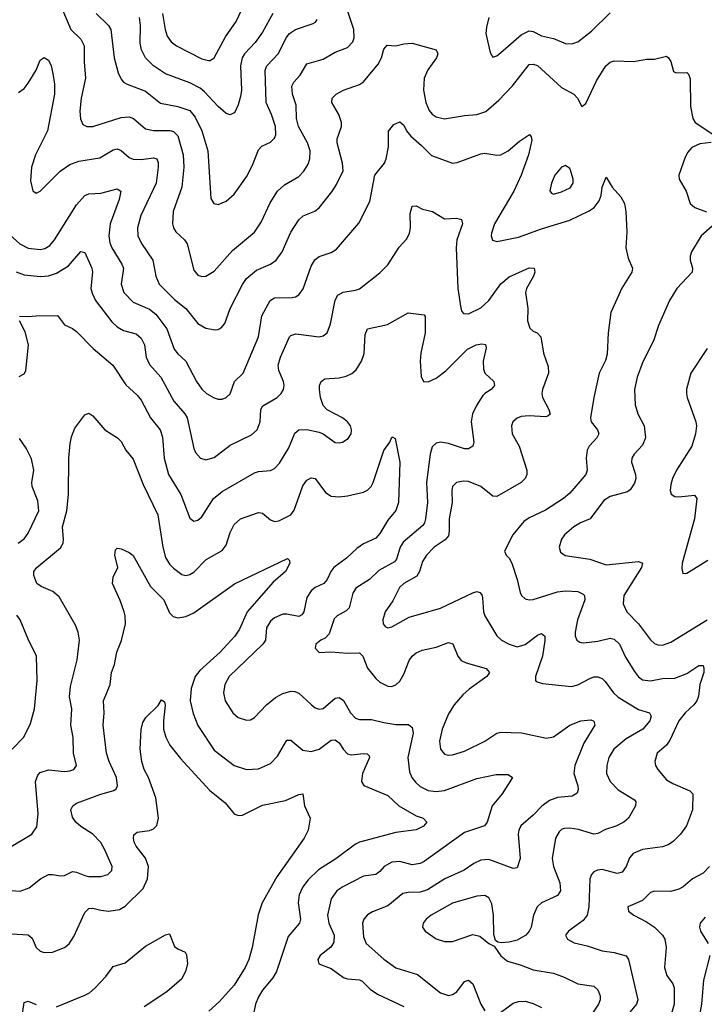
# Model space of a CAD drawing. Header units: inches. Extents: x 501419 to 657765, y 482282 to 547532.
# Tile 140 of 225: x 595128 to 598516, y 503529 to 508399. Entities that reach past the tile are written whole.
import ezdxf

# ---------------------------------------------------------------- set-up
doc = ezdxf.new("R2010")
doc.units = ezdxf.units.IN
doc.header["$MEASUREMENT"] = 0
doc.layers.add('A5590', color=7, linetype='Continuous')

msp = doc.modelspace()

# ---------------------------------------------------------------- linework, layer by layer
at = {"layer": 'A5590', "color": 6}
for points, elevation in [([(595321.4, 508490), (595380.7, 508350), (595430, 508302.5), (595447.2, 508270), (595446.8, 508190), (595454.1, 508110), (595431.9, 508010), (595426.5, 507946.5), (595428.3, 507908.3), (595441.1, 507881.1), (595460.8, 507870), (595490, 507871), (595630, 507915.3), (595670, 507918.9), (595690.8, 507910.8), (595750, 507859.3), (595790, 507851.3), (595871.5, 507851.5), (595890, 507846.3), (595910, 507824), (595936.9, 507730), (595939.7, 507670), (595930.9, 507570), (595887.8, 507450), (595884.4, 507390), (595889, 507370), (595901.2, 507350), (595943.7, 507310), (595957.1, 507290), (595990, 507160.4), (596010, 507136), (596030, 507129.4), (596050, 507130.7), (596090, 507154.8), (596182.1, 507257.9), (596290, 507348.7), (596322.7, 507397.3), (596367.7, 507492.3), (596404.7, 507550), (596438.6, 507581.4), (596510, 507623.8), (596534, 507650), (596555.6, 507684.4), (596564.8, 507710), (596566.1, 507750), (596552.4, 507790), (596507.6, 507870), (596498.4, 507910), (596495.9, 507975.9), (596479, 508030), (596475.7, 508070), (596485.3, 508090), (596515.7, 508124.3), (596550, 508180.3), (596630, 508204.4), (596690, 508237.6), (596750, 508261.5), (596777.4, 508290), (596783.7, 508310), (596781.1, 508350), (596748.7, 508450)], 3100), ([(595834.5, 508430), (595847.3, 508350), (595858, 508318), (595877.7, 508290), (595904.5, 508270), (596030, 508204.8), (596062.2, 508197.8), (596070, 508197.9), (596090, 508210.7), (596146.5, 508313.5), (596199.1, 508390), (596253.6, 508506.4)], 3400), ([(595506.2, 508430), (595568, 508370), (595579.8, 508350), (595595, 508210), (595615.6, 508135.6), (595630, 508104), (595642.1, 508090), (595660, 508080), (595750, 508045.5), (595825.8, 507985.8), (595910, 507969), (595969.5, 507949.5), (595997.2, 507917.2), (596029.6, 507849.6), (596058.9, 507750), (596074.6, 507514.6), (596089.3, 507489.3), (596110, 507485.6), (596150, 507501.7), (596190, 507536.1), (596250, 507622), (596280, 507680), (596310, 507754.9), (596327, 507773), (596370, 507792.9), (596390, 507812.4), (596395.4, 507830), (596393.4, 507870), (596374.1, 507930), (596348.2, 507990), (596342.7, 508150), (596351.5, 508170), (596408.6, 508231.4), (596446.8, 508310), (596463, 508330), (596492.9, 508350), (596580.1, 508379.9), (596592.6, 508387.4), (596600.7, 508399.3)], 3200), ([(596381.5, 508430), (596330, 508337), (596293.9, 508286.1), (596240.7, 508230), (596228.9, 508211.1), (596220.4, 508170), (596225.2, 508050), (596221.4, 508018.6), (596210, 507977.7), (596195, 507945), (596190, 507937.5), (596170, 507928), (596150, 507935.2), (596110, 507968.9), (596042.8, 508042.8), (596020.8, 508060.8), (595970, 508086), (595850, 508131.8), (595790, 508170.8), (595750.4, 508210), (595731.6, 508250), (595723.7, 508283.7), (595726.2, 508370), (595720.4, 508410)], 3300), ([(597449.3, 508410), (597437.8, 508362.2), (597435.4, 508330), (597456.4, 508236.4), (597470, 508214.3), (597490, 508220.5), (597510, 508235.9), (597610, 508323.5), (597650, 508343.2), (597670, 508340.9), (597710, 508319.8), (597770, 508306), (597830, 508280.7), (597861, 508279), (597890, 508289.3), (597957.7, 508342.3), (598050, 508433)], 3100), ([(595121.7, 508038.3), (595150, 508058), (595170, 508085.4), (595209, 508150), (595230, 508198.6), (595250, 508211.2), (595270, 508198.3), (595283.5, 508170), (595292.7, 508132.7), (595299.8, 508079.8), (595299.8, 508030), (595265.4, 507850), (595206.9, 507730), (595185.8, 507670), (595182.3, 507602.3), (595193, 507553), (595210, 507540.4), (595230, 507550.6), (595328.1, 507650), (595376.7, 507683.3), (595421.3, 507698.7), (595524.3, 507715.7), (595590, 507755), (595610, 507759.4), (595630, 507751.9), (595670, 507716.8), (595690, 507709.1), (595730, 507708.1), (595790, 507715.8), (595806.6, 507710), (595813.2, 507693.2), (595813.5, 507670), (595803.1, 507590), (595727.4, 507430), (595711.4, 507370), (595712.2, 507330), (595731.1, 507291.1), (595786.8, 507210), (595801.9, 507130), (595818.7, 507090), (595894.8, 507014.8), (595950, 506970), (596010, 506895.4), (596050, 506873.3), (596094.9, 506865.1), (596110, 506866.6), (596125.3, 506874.7), (596144.1, 506895.9), (596169.6, 506970), (596230.3, 507089.7), (596250, 507118.2), (596299.4, 507160.6), (596370.2, 507189.8), (596397.8, 507210), (596426.6, 507250), (596470, 507348.1), (596510, 507409.8), (596530.6, 507429.4), (596588.5, 507451.5), (596611, 507469), (596673.3, 507546.7), (596696.8, 507583.2), (596729, 507651), (596726.5, 507690), (596700, 507790), (596700, 507810), (596720, 507870), (596720.4, 507890), (596707.9, 507930), (596673.7, 507990), (596674.8, 508010), (596694.9, 508030), (596730, 508049.6), (596810, 508078.8), (596830, 508091.9), (596901.5, 508178.5), (596918.1, 508210), (596930, 508253.9), (596947, 508273), (596990, 508269.7), (597030, 508279.4), (597070, 508282.4), (597190, 508249.5), (597197.4, 508230), (597190.2, 508210), (597148.7, 508151.3), (597129.8, 508110.2), (597127, 508050), (597138.2, 507990), (597154.7, 507950), (597170, 507931.4), (597190, 507918.7), (597230, 507909.4), (597330, 507925.6), (597390.1, 507929.9), (597435.4, 507944.6), (597499.8, 508000.2), (597567.4, 508072.6), (597650, 508177.8), (597670, 508179.7), (597690, 508172.4), (597810, 508063.5), (597871, 508030), (597889.4, 508010), (597910, 507970.2), (597930, 507985.2), (597983, 508097), (598029.7, 508170.3), (598050, 508188.7), (598070, 508195.1), (598167.5, 508192.5), (598230, 508203.1), (598270, 508203), (598330, 508217.9), (598339.8, 508210), (598350, 508191.5), (598363.3, 508143.3), (598376.9, 508136.9), (598430, 508138.5), (598438.8, 508130), (598446.1, 508106.1), (598447.8, 507970), (598458.8, 507910), (598471.2, 507890), (598563.3, 507830)], 3000), ([(595063.5, 507350), (595128.7, 507290), (595170, 507269.1), (595230, 507262.5), (595253.1, 507266.9), (595277.3, 507282.7), (595299.7, 507310), (595410, 507482.9), (595451, 507529), (595470, 507538.2), (595530, 507541), (595610, 507561.8), (595628.6, 507550), (595620, 507510), (595576.4, 507390), (595569.9, 507330), (595575, 507295.1), (595584.7, 507270), (595634.4, 507190), (595641.2, 507170), (595630.8, 507090), (595643.8, 507050), (595690, 507002.3), (595770, 506966.7), (595801.6, 506941.6), (595856.1, 506870), (595892.8, 506770), (595910, 506745.4), (595950.9, 506710), (596002.7, 506610), (596030, 506571.2), (596053.1, 506550), (596090, 506528.8), (596110, 506522.5), (596130, 506522.6), (596150, 506530.4), (596170, 506548.7), (596191.2, 506608.8), (596234.7, 506650), (596310.1, 506830), (596326.6, 506933.4), (596368.2, 507010), (596390, 507023.4), (596475.9, 507024.1), (596492.5, 507027.5), (596510, 507038), (596531.7, 507068.3), (596570, 507179.6), (596589.1, 507210.9), (596610, 507226.9), (596670, 507246.9), (596696.1, 507263.9), (596807.2, 507392.8), (596860.8, 507499.2), (596886.2, 507630), (596933.9, 507690), (596942.4, 507710), (596952.8, 507770), (596953, 507847), (596979.8, 507880.2), (597010, 507894.3), (597030, 507877.1), (597042.9, 507850), (597063.2, 507823.2), (597117.4, 507777.4), (597166.4, 507726.4), (597270, 507690.1), (597292.9, 507693), (597410, 507735.4), (597430, 507738.3), (597490, 507729.5), (597510, 507731.1), (597545.4, 507750), (597601.6, 507798.4), (597651.6, 507831.6), (597660.1, 507820.1), (597662.6, 507802.6), (597646.8, 507730), (597610.7, 507629.3), (597573.8, 507550), (597478.4, 507390), (597463.4, 507343.4), (597461.8, 507330), (597468.1, 507308.1), (597490, 507302.5), (597596, 507324), (597710, 507364.8), (597850, 507407), (597946.8, 507453.2), (597971.8, 507470), (597996.6, 507503.4), (598005.4, 507530), (598010, 507570.2), (598030, 507620.2), (598060.8, 507570), (598102.7, 507522.7), (598121.1, 507490), (598128.7, 507450), (598133.2, 507350), (598127.3, 507270), (598139, 507219), (598160.8, 507170), (598158.2, 507150), (598108.6, 507071.4), (598053.4, 506950), (598040.5, 506850), (598035.6, 506744.4), (598026.5, 506713.5), (597995.7, 506650), (597969.1, 506530), (597953.1, 506430), (597957, 506410), (597987.8, 506370), (597993.7, 506350), (597985, 506330), (597946.1, 506290), (597936.6, 506270), (597932, 506230), (597936.2, 506170), (597929.8, 506150), (597850, 506057.7), (597819, 506030), (597730, 505973.1), (597650, 505935.1), (597623.3, 505916.7), (597569.5, 505850), (597527.8, 505770), (597536.2, 505750), (597550, 505735.2), (597563.7, 505710), (597590.1, 505629.9), (597604.9, 505564.9), (597612.2, 505550), (597630, 505533.9), (597649.4, 505529.4), (597670, 505531.2), (597790, 505568.1), (597830, 505573.7), (597890, 505570.8), (597917.1, 505557.1), (597924, 505550), (597924.6, 505530), (597889, 505430), (597876.7, 505370), (597877.6, 505350), (597885.9, 505330), (597900.3, 505320.3), (597916.8, 505316.8), (597990, 505324.4), (598050, 505338.9), (598070, 505334), (598096.6, 505310), (598125.9, 505245.9), (598170, 505174.3), (598190, 505147.7), (598210, 505133.5), (598250, 505129.4), (598310, 505139.4), (598370, 505141.5), (598430, 505164.5), (598490, 505205.1), (598510, 505204.5), (598514.5, 505190), (598514.5, 505170), (598493.7, 505110), (598488, 505052), (598479.1, 505030), (598465, 505010), (598421.4, 504970), (598390, 504930), (598345, 504835), (598328.9, 504811.1), (598283.6, 504770), (598270.9, 504730), (598274.6, 504710), (598285.5, 504690), (598330, 504639.3), (598360, 504620), (598443.9, 504583.9), (598458.8, 504570), (598458.4, 504490), (598428, 504412), (598398.3, 504370), (598364.4, 504335.6), (598341, 504319), (598310, 504307.3), (598210, 504293.8), (598164.7, 504275.3), (598146.5, 504253.5), (598129.5, 504210), (598110, 504182.7), (598084.4, 504175.6), (598010, 504195.1), (597987.4, 504192.6), (597970, 504183.6), (597957.6, 504170), (597950, 504150), (597945.4, 504010), (597936.3, 503970), (597917.1, 503942.9), (597844.3, 503890), (597829.4, 503870), (597839.1, 503850), (597872.4, 503832.4), (597937.1, 503817.1), (598010, 503792.5), (598070, 503784.4), (598130, 503767.5), (598141.8, 503750), (598188, 503550), (598180.6, 503530), (598131.7, 503470)], 2900), ([(598550, 507790.9), (598494.3, 507785.7), (598453.9, 507766.1), (598435.5, 507744.4), (598421.6, 507718.4), (598389.5, 507630), (598391.2, 507610), (598426.1, 507550), (598446.7, 507490), (598469.4, 507470), (598527.8, 507447.8)], 3000), ([(595110, 507152.5), (595150, 507136.6), (595231.6, 507128.4), (595270, 507132.7), (595310, 507144.6), (595370, 507180.7), (595430, 507252.3), (595450, 507246.7), (595485.6, 507170), (595488.1, 507150), (595480.8, 507070), (595486.2, 507046.2), (595503.8, 507010), (595584.8, 506904.8), (595610, 506879.5), (595641.7, 506861.7), (595704.4, 506844.4), (595730, 506823), (595745.2, 506790), (595754.3, 506730), (595770, 506693.8), (595826.6, 506630), (595891.6, 506511.6), (595945.2, 506450), (595957, 506430), (595990, 506278.4), (595998.1, 506258.1), (596022.8, 506230), (596050, 506221.1), (596090, 506234), (596170, 506294.9), (596274.8, 506345.2), (596303.4, 506370), (596318.9, 506410), (596322.1, 506470), (596330.7, 506489.3), (596402.5, 506530), (596421.8, 506550), (596433.2, 506570), (596436.9, 506590), (596434.4, 506610), (596410, 506663.2), (596407.5, 506690), (596418.1, 506730), (596463.8, 506830), (596470, 506837.2), (596494.1, 506845.9), (596610, 506830.9), (596630, 506835.8), (596649.4, 506850.6), (596666.2, 506893.8), (596689.2, 507010.8), (596703.4, 507036.6), (596729, 507051), (596790, 507060.5), (596810, 507068.3), (596910, 507146), (596950, 507185.8), (597006.2, 507273.8), (597044.6, 507315.4), (597057.5, 507342.5), (597063, 507370), (597060.1, 507439.9), (597070, 507477.4), (597090, 507478), (597121.7, 507461.6), (597170.8, 507450), (597230, 507413.8), (597290, 507416.9), (597310, 507412.9), (597314.9, 507410), (597319.5, 507390), (597291.8, 507310), (597288.4, 507270), (597297.3, 507070), (597311.4, 506971.4), (597315.8, 506955.8), (597325, 506945), (597350, 506944.3), (597410, 506974.5), (597450, 507010.7), (597510, 507093.2), (597550, 507126.9), (597650, 507171.6), (597673.9, 507170), (597677.8, 507150), (597671.4, 507130), (597636.5, 507070), (597631.7, 507050), (597642.3, 506970), (597641.1, 506910), (597652.4, 506872.4), (597670, 506858.1), (597689.7, 506849.7), (597707.6, 506830), (597720.7, 506750), (597744.1, 506684.1), (597746, 506650), (597715, 506570), (597712.2, 506550), (597714.7, 506530), (597747, 506470), (597752.8, 506447.2), (597742.5, 506437.5), (597730, 506435.2), (597650, 506439.3), (597610, 506436), (597590, 506428.6), (597568.8, 506410), (597562.2, 506390), (597565.3, 506350), (597599.4, 506290), (597637.3, 506170), (597637.3, 506150), (597630.4, 506130), (597610.5, 506110), (597490, 506039.9), (597470, 506041.9), (597410.7, 506090.7), (597350, 506114), (597323.4, 506116.6), (597290, 506110.2), (597270.4, 506090), (597267, 506070), (597269.1, 506010), (597254, 505930), (597254.4, 505870), (597250, 505845.9), (597234.6, 505825.4), (597180, 505790), (597142, 505750), (597121.7, 505718.3), (597107.1, 505670), (597094, 505646), (597029.2, 505610), (597007.7, 505590), (596975.3, 505524.7), (596936.9, 505470), (596925.6, 505430), (596926.7, 505410), (596937.4, 505397.4), (596950, 505391.2), (596970, 505396.4), (597055.8, 505444.2), (597210, 505488.3), (597370, 505564.2), (597390, 505570.3), (597406.2, 505566.2), (597414.8, 505554.8), (597418.8, 505538.8), (597423.8, 505470), (597429.9, 505449.9), (597490, 505350.7), (597513.4, 505330), (597550, 505309.2), (597590, 505297.4), (597630, 505309), (597690, 505354.8), (597710, 505363.4), (597726.9, 505350), (597727.7, 505327.7), (597716.2, 505250), (597681.1, 505150), (597680.8, 505130), (597684.8, 505124.8), (597715.3, 505115.3), (597858.6, 505101.4), (597890, 505108.1), (597950, 505140.9), (597970, 505147.6), (597990, 505147.6), (598010, 505139.4), (598025.7, 505125.7), (598067.6, 505070), (598090, 505048.6), (598190, 504986.9), (598245.1, 504970), (598253.2, 504953.2), (598246.1, 504930), (598212.7, 504890), (598130, 504842.4), (598068.8, 504791.3), (598043.7, 504750), (598033.1, 504710), (598031.5, 504670), (598050.7, 504630), (598089.9, 504589.9), (598170, 504539.4), (598178.1, 504530), (598176.5, 504510), (598140.9, 504450), (598118.7, 504430), (598078.6, 504410), (598026.6, 504393.4), (597990, 504374.2), (597970, 504370.9), (597893.1, 504393.1), (597850, 504400.1), (597822.1, 504397.9), (597810, 504393.6), (597798, 504382), (597780.1, 504350), (597764, 504250), (597769.7, 504210), (597800.5, 504130), (597804.4, 504090), (597790, 504066.5), (597710.4, 504030), (597688.4, 504010), (597671.5, 503970), (597659.3, 503910), (597649.8, 503890), (597633, 503870), (597590, 503845.8), (597550, 503835.2), (597511.8, 503831.8), (597495.1, 503835.1), (597483.7, 503843.7), (597473.9, 503873.9), (597472.2, 503970), (597465.2, 504025.2), (597450, 504055.6), (597430, 504067.5), (597390, 504063.9), (597270, 504028.4), (597164.4, 503970), (597139.7, 503950), (597124.7, 503930), (597122.2, 503910), (597134.7, 503890), (597190, 503852.5), (597230, 503838.6), (597270, 503838.4), (597370, 503873.2), (597405.9, 503865.9), (597450, 503829.7), (597475.9, 503815.9), (597510, 503768.2), (597541.5, 503741.5), (597610, 503722.7), (597670, 503699.4), (597770, 503682.4), (597822.8, 503662.8), (597890, 503630.3), (597970, 503618.8), (597990, 503599.4), (598000.4, 503570), (598000.7, 503550), (597993.3, 503530), (597950, 503465)], 2800), ([(598568, 507390), (598500.8, 507330), (598452.7, 507250), (598445.7, 507230), (598445.8, 507210), (598458.4, 507170), (598456.8, 507150), (598380.4, 507070), (598344.3, 507010), (598290, 506886.5), (598264.6, 506810), (598212.6, 506707.4), (598183.6, 506630), (598170.5, 506570), (598174.4, 506494.4), (598187.1, 506450), (598219, 506390), (598225.9, 506330), (598210, 506294.9), (598169.5, 506250), (598158.1, 506230), (598155.8, 506210), (598176, 506150), (598176.9, 506130), (598170, 506106.4), (598150, 506074.2), (598136, 506064), (598050, 506039.8), (598019.2, 506020.8), (597950.8, 505929.2), (597902.8, 505910), (597870, 505891.1), (597825, 505850), (597810, 505829.8), (597798.2, 505790), (597805.1, 505765.1), (597828.1, 505748.1), (597950, 505729.8), (598030, 505703.1), (598190, 505718.9), (598210, 505710.1), (598205.5, 505690), (598118.5, 505550), (598114.3, 505510), (598132.9, 505470), (598191.3, 505411.3), (598250, 505331.9), (598270, 505313.3), (598286.7, 505306.7), (598310, 505305.6), (598350, 505320.2), (598530, 505430.4)], 3000), ([(595127.1, 506932.9), (595170, 506930.5), (595210, 506934.9), (595315.6, 506935.6), (595349.8, 506889.8), (595390, 506871.7), (595410, 506856.4), (595492, 506772), (595589.7, 506690), (595652.7, 506592.7), (595710, 506541.2), (595730, 506517.2), (595775.9, 506430), (595823.8, 506370), (595834.1, 506334.1), (595842.4, 506230), (595864.2, 506150), (595925.1, 506050), (595970, 505933.1), (595990, 505918.2), (596010, 505923.4), (596030, 505939.6), (596087.5, 506030), (596130, 506064.5), (596290, 506157.3), (596310, 506163.8), (596370, 506168.4), (596390, 506179.6), (596413.9, 506206.1), (596459.4, 506280.6), (596490, 506353.3), (596509.9, 506370), (596550, 506371.7), (596610, 506359.4), (596630.4, 506350.4), (596690, 506307.5), (596710, 506305.8), (596726.5, 506310), (596753, 506327), (596769.4, 506350), (596771, 506370), (596764.7, 506390), (596751.2, 506410), (596725.2, 506430), (596650, 506468.5), (596629.5, 506490), (596616.2, 506530), (596611.1, 506568.9), (596611.8, 506590), (596619.5, 506610), (596637.8, 506622.2), (596710, 506627.8), (596743.9, 506636.1), (596771.1, 506648.9), (596792.9, 506667.1), (596820.2, 506710), (596833, 506747), (596838.1, 506841.9), (596850, 506870.1), (596949.2, 506890.8), (597050, 506949.5), (597130, 506939.7), (597134.9, 506930), (597134.6, 506850), (597113.6, 506750), (597110.6, 506709.4), (597114.3, 506634.3), (597125.9, 506610), (597150, 506607.3), (597190, 506626), (597237.8, 506662.2), (597345.1, 506770), (597386.7, 506790), (597415.4, 506795.4), (597432.9, 506792.9), (597436.2, 506776.2), (597421.3, 506710), (597422.8, 506670), (597430.3, 506650), (597474.2, 506610), (597478.1, 506590), (597462, 506570), (597429.5, 506550.5), (597420.3, 506539.7), (597388.6, 506490), (597369.4, 506450), (597363.1, 506410), (597375, 506310), (597370, 506288.9), (597350, 506275.8), (597330, 506275.7), (597250, 506302.3), (597210, 506308.7), (597190, 506304.2), (597170, 506286), (597160.2, 506250), (597140.9, 506110), (597146.5, 506010), (597136.9, 505930), (597132.3, 505910), (597123.5, 505896.5), (597025.2, 505814.8), (597011.7, 505790), (596992.9, 505730), (596982.6, 505717.4), (596904.9, 505675.1), (596859.2, 505630), (596792.5, 505587.5), (596777.4, 505562.6), (596758.1, 505490), (596744.3, 505475.7), (596698.7, 505450), (596684.6, 505435.4), (596659.3, 505360.7), (596639.6, 505340.4), (596617.8, 505330), (596593.3, 505310), (596589.8, 505289.8), (596610, 505269.5), (596667.8, 505272.2), (596750, 505265.1), (596810, 505266.9), (596825.7, 505250), (596850, 505191.4), (596890, 505139.6), (596910, 505121.6), (596950, 505102.1), (596970, 505100.8), (596990, 505108.4), (597010, 505126.8), (597030, 505162.2), (597054.9, 505230), (597070, 505250.7), (597090, 505266.9), (597120.4, 505279.6), (597190, 505294.7), (597250, 505318.6), (597272.3, 505312.3), (597296.6, 505250), (597313.2, 505230), (597338, 505218), (597436.3, 505190), (597453.6, 505170), (597440.7, 505150), (597352.6, 505087.4), (597320.6, 505059.4), (597278.4, 505010), (597250, 504964.6), (597218.3, 504890), (597205.4, 504830), (597209.9, 504789.8), (597230, 504766.1), (597250, 504761.4), (597270, 504763), (597330, 504781.5), (597430, 504830.9), (597490, 504869.1), (597510, 504874.2), (597611.4, 504871.4), (597735.7, 504844.3), (597770, 504852.1), (597850, 504909.6), (597905.3, 504930), (597955.2, 504935.2), (597969.4, 504929.4), (597974.7, 504910), (597919.6, 504820.4), (597875.1, 504710), (597871.2, 504670), (597889.9, 504609.9), (597892.5, 504590), (597886.7, 504573.3), (597862.3, 504557.7), (597790, 504551.9), (597750, 504536), (597711.6, 504508.4), (597670, 504464), (597608.8, 504411.2), (597598.4, 504390), (597594.9, 504370), (597605.2, 504250), (597590, 504204.4), (597570, 504199.9), (597450, 504244.7), (597410, 504240.9), (597375.4, 504224.6), (597328.3, 504191.7), (597231.9, 504150), (597145.6, 504094.4), (597110, 504083.6), (597050, 504082.2), (597024, 504076), (596950, 504016), (596874.1, 503985.9), (596850, 503971.6), (596831.6, 503950), (596824.3, 503930), (596830, 503862.8), (596842.9, 503830), (596930, 503751.1), (596990, 503709.4), (597096.2, 503676.2), (597210, 503585.7), (597250, 503572.2), (597270, 503576.5), (597291.2, 503590), (597330, 503641.4), (597350, 503647.8), (597370, 503630.6), (597410, 503529.6), (597430, 503495.7)], 2700), ([(595126.2, 506633.8), (595150, 506646.6), (595158.4, 506661.6), (595171.2, 506790), (595154.5, 506854.5), (595127, 506910)], 2700), ([(598530, 506772.5), (598449.3, 506650), (598428.7, 506571.3), (598427.8, 506550), (598430.9, 506530), (598474, 506410), (598477, 506390), (598473.1, 506350), (598454, 506290), (598378.7, 506170), (598358.8, 506130), (598350, 506099.8), (598347.5, 506070), (598352, 506052), (598370, 506040.4), (598390, 506038.7), (598467.6, 506047.6), (598480.1, 506030), (598467.1, 505930), (598407.1, 505710), (598404.8, 505684.8), (598410, 505659), (598430, 505661.9), (598534.2, 505725.8)], 3100), ([(595070, 504300), (595188, 504370), (595213.1, 504406.9), (595219.2, 504470), (595205.6, 504630), (595217.6, 504662.4), (595230, 504674.4), (595270, 504687.9), (595350, 504679.9), (595376.8, 504683.2), (595396.1, 504690), (595409.6, 504710), (595394.2, 504770), (595392.2, 504847.8), (595381.5, 504910), (595385.9, 504990), (595374.6, 505050), (595380, 505100), (595413.3, 505233.3), (595423.4, 505330), (595417.7, 505370), (595403.8, 505403.8), (595324.2, 505544.2), (595292, 505570), (595234.7, 505594.7), (595212.2, 505610), (595198, 505650), (595198.8, 505670), (595212.9, 505690), (595330, 505786.3), (595343, 505810), (595345.5, 505830), (595339.5, 505890), (595361.7, 505970), (595369.5, 506050), (595371.4, 506230), (595377.8, 506302.2), (595384.5, 506335.5), (595401.3, 506378.7), (595450, 506445.2), (595470, 506453), (595490, 506439.4), (595550, 506370.5), (595612.8, 506330), (595630, 506312.3), (595653.8, 506270), (595690, 506224.3), (595739.6, 506099.5), (595812.6, 505950), (595835.9, 505790), (595850, 505738.8), (595870, 505705.1), (595890, 505685.3), (595930, 505654.9), (595950, 505649.8), (595970, 505654.7), (595990, 505666.1), (596050.8, 505729.2), (596130, 505773.8), (596150, 505800.5), (596170, 505861.7), (596190, 505901.9), (596220.6, 505930), (596310, 505961.7), (596330, 505958.3), (596370, 505924.9), (596390, 505917.2), (596410, 505919.9), (596469.5, 505950.5), (596487.2, 505972.8), (596530, 506093.5), (596550, 506120.7), (596570, 506132.7), (596590, 506128.9), (596640.9, 506060.9), (596670, 506042.2), (596710, 506039.1), (596750, 506043), (596830, 506061.7), (596850, 506071.4), (596866.8, 506090), (596876.7, 506110), (596930, 506268.2), (596959.6, 506310), (596970, 506334), (596974.3, 506334.3), (596987.1, 506327.1), (597009.6, 506209.6), (597002.9, 506010), (596989.2, 505970.8), (596950, 505923.6), (596910, 505857.1), (596890, 505835), (596830, 505806), (596796.3, 505783.7), (596744.7, 505735.3), (596683.6, 505690), (596668.1, 505670), (596649.8, 505630), (596633.3, 505610), (596590, 505590.2), (596570, 505574.1), (596550, 505540.4), (596533.9, 505470), (596525, 505455), (596510, 505446.1), (596450, 505458.3), (596430, 505458), (596390, 505439.8), (596370, 505423), (596349.2, 505390), (596344.7, 505330), (596332, 505310), (596165.4, 505150), (596143.5, 505110), (596136.4, 505070), (596145.7, 505030), (596182.6, 504970), (596210, 504947.1), (596250, 504933.9), (596270, 504936), (596290, 504946.6), (596349.7, 505010.3), (596394.3, 505045.7), (596430, 505065.5), (596470, 505077.9), (596490, 505076.6), (596510, 505068.2), (596570, 505011.1), (596590, 504995.5), (596610, 504988), (596630, 504991.8), (596690, 505042.9), (596710, 505046.4), (596730, 505032.1), (596765.3, 504970), (596790, 504943.2), (596810, 504936.8), (596870, 504938), (596930, 504922.2), (596990, 504913), (597052.6, 504912.6), (597070, 504897.3), (597075.7, 504870), (597049, 504749), (597057.6, 504677.7), (597069.4, 504650), (597086.7, 504626.7), (597110, 504606.1), (597150, 504586.1), (597190, 504581.5), (597230, 504586.5), (597390, 504645.7), (597486.1, 504666.1), (597545, 504665), (597567.8, 504650), (597515.1, 504570), (597466, 504510), (597442.4, 504430), (597428.3, 504411.7), (597330, 504378.8), (597130, 504235.3), (597110, 504225.3), (597070, 504218.6), (597010, 504235.3), (596970, 504230.9), (596932.7, 504210), (596910, 504184.9), (596890, 504170.7), (596830, 504162.6), (596727, 504110), (596697.7, 504090), (596670.3, 504049.7), (596651.8, 503970), (596658.1, 503930), (596684.6, 503870), (596683.6, 503836.4), (596668.7, 503811.3), (596614.5, 503770), (596603.1, 503750), (596609.2, 503729.2), (596670, 503705.5), (596730, 503661), (596750, 503655), (596809.6, 503649.6), (596822.9, 503642.9), (596863.4, 503603.4), (596898.5, 503578.5), (597030, 503518.5)], 2600), ([(595120.1, 505810), (595150, 505831.6), (595170, 505858.3), (595222.5, 505970), (595218.7, 506018.7), (595189.4, 506090), (595187.4, 506110), (595198.9, 506170), (595187, 506227), (595159.5, 506279.5), (595127.3, 506327.3)], 2700), ([(594990, 504098.3), (595130, 504088.8), (595175.1, 504104.9), (595231.7, 504150), (595270, 504170.6), (595290, 504171.3), (595330, 504163.5), (595350, 504165.6), (595390, 504185.6), (595410, 504182.9), (595450, 504164.9), (595470, 504161.3), (595530, 504160.9), (595563.7, 504170), (595583.9, 504190), (595585.8, 504210), (595550, 504293.4), (595530, 504328.6), (595490.2, 504370), (595430, 504407.6), (595405.5, 504430), (595390, 504453.5), (595382, 504490), (595390.8, 504510), (595410, 504522.9), (595530, 504567.8), (595593.4, 504586.6), (595605.5, 504594.5), (595612.7, 504610), (595606.5, 504650), (595570.9, 504730), (595558.4, 504770), (595541, 504910), (595545.5, 504970), (595543.4, 505030), (595575.6, 505110), (595582.8, 505170), (595598, 505210), (595609.5, 505270), (595631.5, 505328.5), (595651, 505410), (595650.1, 505450), (595645, 505470), (595625.7, 505525.7), (595588.1, 505610), (595590, 505640.9), (595613.5, 505690), (595598.2, 505750), (595602.6, 505777.4), (595610, 505784.1), (595630, 505782.2), (595670, 505763.4), (595690, 505748.3), (595775.5, 505595.6), (595841.4, 505530), (595870, 505464.4), (595887.5, 505447.5), (595910, 505440.5), (595950, 505446.6), (595990, 505464.2), (596191.7, 505608.3), (596453.3, 505733.3), (596464, 505724), (596465.8, 505710), (596443.7, 505670), (596383.3, 505616.7), (596254.6, 505470), (596215.8, 505384.2), (596192.6, 505350), (596120.9, 505270), (596020, 505180), (595996.2, 505150), (595976.4, 505090), (595972.5, 505030), (595986.5, 504966.5), (596010, 504907.8), (596090, 504784.9), (596189.3, 504709.3), (596250, 504690.2), (596310, 504692.7), (596370, 504720.5), (596404.3, 504755.7), (596450, 504834.5), (596470, 504835.3), (596530, 504785.7), (596570, 504778.4), (596610, 504791.3), (596670, 504835.9), (596690, 504836.9), (596710, 504822.7), (596730, 504789.4), (596750, 504767.1), (596770, 504762.4), (596830, 504769.8), (596848.3, 504768.3), (596858.2, 504758.2), (596860, 504750), (596823.9, 504670), (596819.2, 504630), (596831.3, 504611.3), (596950, 504561.3), (597005, 504510), (597090, 504461.5), (597125.5, 504450), (597142.3, 504430), (597125.9, 504410), (597090, 504391.5), (596990, 504378.5), (596810, 504330), (596790, 504320.8), (596691.9, 504248.1), (596606.2, 504193.8), (596555.3, 504144.7), (596528.7, 504110), (596511.8, 504070), (596506.8, 504030), (596517.5, 503950), (596513.7, 503930), (596456.5, 503863.5), (596398.3, 503690), (596380.2, 503659.8), (596330, 503599), (596310, 503565), (596295.9, 503530), (596277.7, 503442.3)], 2500), ([(595090.7, 504790), (595148.8, 504850), (595181.9, 504918.1), (595202, 504990), (595215.3, 505130), (595210.9, 505250), (595170, 505334.8), (595131.3, 505430), (595114.2, 505454.2)], 2700), ([(595090, 503876.6), (595170, 503872.7), (595190, 503855), (595210.3, 503810.3), (595230, 503790.9), (595250, 503784.8), (595290, 503787), (595350, 503809.5), (595373.1, 503826.9), (595396.3, 503863.7), (595450, 503983.3), (595470, 504003.2), (595490, 504004.3), (595530, 503993.4), (595570, 503989.8), (595622.5, 503997.5), (595650, 504013.4), (595739, 504101), (595760.5, 504150), (595765.4, 504210), (595751.3, 504251.3), (595705.1, 504310), (595694.5, 504330), (595690.7, 504350), (595693.2, 504366.8), (595710, 504380.1), (595770, 504388), (595790, 504396.7), (595806.6, 504413.4), (595814.7, 504450), (595802.1, 504550), (595766.2, 504650), (595744.9, 504690), (595733.4, 504730), (595723.8, 504790), (595730, 504887.7), (595738.2, 504921.8), (595752.9, 504947.1), (595812.7, 505007.3), (595830, 505034.7), (595844.3, 505024.3), (595848.8, 505008.8), (595839.9, 504930), (595840.3, 504890), (595850.6, 504850.6), (595870.6, 504810.6), (595924, 504744), (596067.8, 504587.8), (596145, 504525), (596190, 504470.1), (596210, 504462.8), (596230, 504464.8), (596330, 504513.8), (596443.8, 504536.2), (596510, 504566.5), (596530, 504570.1), (596537.5, 504510), (596565.9, 504450), (596555.1, 504390), (596536.5, 504350), (596400.8, 504159.2), (596328.3, 504030), (596308, 503971.9), (596279.1, 503810), (596262.8, 503750), (596243.9, 503710), (596190, 503622.6), (596116.9, 503543.1), (596064.6, 503495.4)], 2400), ([(598541.5, 504210), (598510, 504177.1), (598457.7, 504150), (598412.3, 504110), (598390, 504098.2), (598350, 504086.5), (598270, 504088.7), (598250, 504080.8), (598210, 504042.8), (598137.4, 504010), (598140.8, 503990), (598166.9, 503970), (598230, 503937.2), (598270, 503910), (598310, 503870.6), (598320.8, 503850), (598327.1, 503810), (598320.1, 503710), (598331.3, 503671.3), (598359.9, 503630), (598367.6, 503610), (598367.1, 503530), (598339.1, 503430)], 3000), ([(598520.1, 503959.9), (598495.7, 503930), (598492.1, 503910), (598496.9, 503890), (598535.2, 503830)], 3100), ([(595310, 503515.8), (595450, 503573.3), (595474, 503586), (595501.1, 503610), (595554.3, 503665.7), (595590, 503715.2), (595650, 503734.3), (595750, 503816.4), (595850, 503872), (595870, 503877), (595894.9, 503814.9), (595910, 503802.4), (595946.7, 503786.7), (595953.8, 503773.8), (595958.9, 503730), (595950, 503696), (595930, 503655.2), (595857.1, 503590), (595744.2, 503515.8)], 2300), ([(598543.2, 503770), (598512.1, 503647.9), (598501.7, 503530), (598462.8, 503310)], 3100), ([(595133.7, 503426.3), (595150, 503537.8), (595170, 503544), (595210, 503527.5)], 2300), ([(597490, 503474.6), (597570, 503533.5), (597597.2, 503542.8), (597630, 503543.8), (597670, 503532.7), (597710, 503512.5)], 2700)]:
    msp.add_lwpolyline(points, dxfattribs=dict(at, elevation=elevation))
at = {"layer": 'A5590', "color": 6, "elevation": 3000}
msp.add_lwpolyline([(597830, 507677.9), (597810, 507670.3), (597776.6, 507630), (597759.4, 507590), (597751.9, 507551.9), (597760, 507540.1), (597770, 507536.4), (597810, 507547.4), (597851.9, 507568.1), (597867.4, 507590), (597867.8, 507610), (597854.3, 507654.3), (597850, 507662.8)], close=True, dxfattribs=at)

doc.saveas('drawing.dxf')
